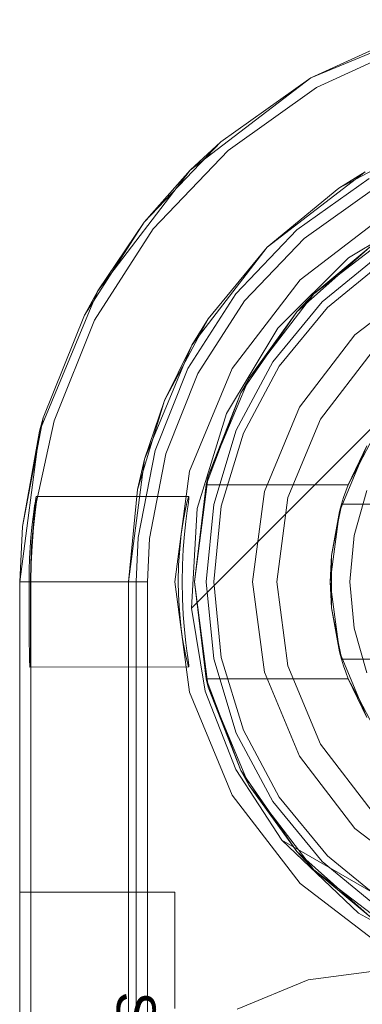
# Model space of a CAD drawing. Extents: x -620 to 300, y 62 to 1112.
# Tile 145 of 200: x 166.5752 to 166.6441, y 605.0666 to 605.2649. Entities that reach past the tile are written whole.
import ezdxf

# ---------------------------------------------------------------- set-up
doc = ezdxf.new("R2010")
doc.units = 0
doc.layers.get('0').update_dxf_attribs({"lineweight": 13})
doc.layers.add('AM_6-A06CPVRYL0', color=2, linetype='Continuous', lineweight=35, true_color=0xffff00)
doc.styles.get("Standard").update_dxf_attribs({"font": 'ARIALN.TTF'})

# ---------------------------------------------------------------- blocks, each defined once
blk = doc.blocks.new('Referenz-A06CPVRZL0')
at = {"color": 9, "linetype": 'ByBlock', "lineweight": 13, "ltscale": 0.13, "true_color": 0xc1c9c4}
for p, q in [((166.66201, 605.2649), (166.63375, 605.25319)), ((166.65401, 605.26244), (166.63375, 605.25319)), ((166.63375, 605.25319), (166.65401, 605.26244)), ((166.63375, 605.25319), (166.60948, 605.23456)), ((166.63375, 605.25319), (166.6156, 605.24027)), ((166.6156, 605.24027), (166.63375, 605.25319)), ((166.60023, 605.22414), (166.6156, 605.24027)), ((166.6156, 605.24027), (166.60948, 605.23456)), ((166.63939, 605.23095), (166.65587, 605.23976)), ((166.60948, 605.23456), (166.59086, 605.21029)), ((166.60948, 605.23456), (166.60023, 605.22414)), ((166.62495, 605.2191), (166.64469, 605.23424)), ((166.63095, 605.22255), (166.64547, 605.23289)), ((166.64469, 605.23424), (166.63939, 605.23095)), ((166.63939, 605.23095), (166.62495, 605.2191)), ((166.58818, 605.2054), (166.60023, 605.22414)), ((166.60023, 605.22414), (166.59086, 605.21029)), ((166.61865, 605.20965), (166.63095, 605.22255)), ((166.6098, 605.19936), (166.62495, 605.2191)), ((166.62495, 605.2191), (166.61309, 605.20465)), ((166.64807, 605.21796), (166.63599, 605.20805)), ((166.63599, 605.20805), (166.64807, 605.21796)), ((166.64894, 605.21666), (166.6371, 605.20694)), ((166.65719, 605.21259), (166.64262, 605.20142)), ((166.65719, 605.21259), (166.64262, 605.20142)), ((166.59086, 605.21029), (166.57915, 605.18203)), ((166.59086, 605.21029), (166.58818, 605.2054)), ((166.60901, 605.19466), (166.61865, 605.20965)), ((166.63599, 605.20805), (166.62608, 605.19597)), ((166.62608, 605.19597), (166.63599, 605.20805)), ((166.58818, 605.2054), (166.5799, 605.18472)), ((166.6371, 605.20694), (166.62738, 605.1951)), ((166.60429, 605.18818), (166.61309, 605.20465)), ((166.61309, 605.20465), (166.6098, 605.19936)), ((166.64262, 605.20142), (166.63145, 605.18686)), ((166.64262, 605.20142), (166.63145, 605.18686)), ((166.60028, 605.17637), (166.6098, 605.19936)), ((166.6098, 605.19936), (166.60429, 605.18818)), ((166.64607, 605.19797), (166.63567, 605.18442)), ((166.63567, 605.18442), (166.64607, 605.19797)), ((166.62608, 605.19597), (166.61872, 605.1822)), ((166.61872, 605.1822), (166.62608, 605.19597)), ((166.60239, 605.17811), (166.60901, 605.19466)), ((166.62738, 605.1951), (166.62016, 605.1816)), ((166.59886, 605.1703), (166.60429, 605.18818)), ((166.60429, 605.18818), (166.60028, 605.17637)), ((166.63145, 605.18686), (166.62443, 605.1699)), ((166.63145, 605.18686), (166.62443, 605.1699)), ((166.57569, 605.16284), (166.5799, 605.18472)), ((166.5799, 605.18472), (166.57915, 605.18203)), ((166.63567, 605.18442), (166.62913, 605.16864)), ((166.62913, 605.16864), (166.63567, 605.18442)), ((166.57915, 605.18203), (166.57515, 605.1517)), ((166.57915, 605.18203), (166.57569, 605.16284)), ((166.61872, 605.1822), (166.61419, 605.16725)), ((166.61419, 605.16725), (166.61872, 605.1822)), ((166.62016, 605.1816), (166.61572, 605.16694)), ((166.59902, 605.16061), (166.60239, 605.17811)), ((166.59703, 605.1517), (166.60028, 605.17637)), ((166.60028, 605.17637), (166.59886, 605.1703)), ((166.59886, 605.1703), (166.59703, 605.1517)), ((166.62443, 605.1699), (166.62203, 605.1517)), ((166.62443, 605.1699), (166.62203, 605.1517)), ((166.62913, 605.16864), (166.6269, 605.1517)), ((166.6269, 605.1517), (166.62913, 605.16864)), ((166.61419, 605.16725), (166.61265, 605.1517)), ((166.61265, 605.1517), (166.61419, 605.16725)), ((166.61572, 605.16694), (166.61422, 605.1517)), ((166.57569, 605.16284), (166.57515, 605.1517)), ((166.57515, 605.1517), (166.57569, 605.16284)), ((166.59859, 605.1517), (166.59902, 605.16061)), ((166.57515, 605.1517), (166.57515, 602.57358)), ((166.57515, 605.1517), (166.57555, 605.1517)), ((166.57515, 602.57358), (166.57515, 605.1517)), ((166.57515, 605.1517), (166.57515, 605.1517)), ((166.57555, 605.1517), (166.57674, 605.1517)), ((166.57674, 605.1517), (166.57867, 605.1517)), ((166.57867, 605.1517), (166.58127, 605.1517)), ((166.58127, 605.1517), (166.58447, 605.1517)), ((166.58447, 605.1517), (166.58815, 605.1517)), ((166.58815, 605.1517), (166.59218, 605.1517)), ((166.59218, 605.1517), (166.59643, 605.1517)), ((166.59643, 605.1517), (166.59859, 605.1517)), ((166.59703, 602.57358), (166.59703, 605.1517)), ((166.59703, 605.1517), (166.59703, 605.0142)), ((166.59703, 605.1517), (166.59703, 605.1517)), ((166.59859, 604.09701), (166.59859, 605.1517)), ((166.61265, 605.1517), (166.61419, 605.13615)), ((166.61419, 605.13615), (166.61265, 605.1517)), ((166.61422, 605.1517), (166.61572, 605.13646)), ((166.62203, 605.1517), (166.62443, 605.1335)), ((166.62203, 605.1517), (166.62443, 605.1335)), ((166.6269, 605.1517), (166.62913, 605.13476)), ((166.62913, 605.13476), (166.6269, 605.1517)), ((166.61419, 605.13615), (166.61872, 605.12121)), ((166.61872, 605.12121), (166.61419, 605.13615)), ((166.61572, 605.13646), (166.62016, 605.1218)), ((166.62913, 605.13476), (166.63567, 605.11898)), ((166.63567, 605.11898), (166.62913, 605.13476)), ((166.62443, 605.1335), (166.63145, 605.11654)), ((166.62443, 605.1335), (166.63145, 605.11654)), ((166.62016, 605.1218), (166.62738, 605.1083)), ((166.61872, 605.12121), (166.62608, 605.10743)), ((166.62608, 605.10743), (166.61872, 605.12121)), ((166.63567, 605.11898), (166.64607, 605.10543)), ((166.64607, 605.10543), (166.63567, 605.11898)), ((166.63145, 605.11654), (166.64262, 605.10198)), ((166.63145, 605.11654), (166.64262, 605.10198)), ((166.62738, 605.1083), (166.6371, 605.09646)), ((166.62608, 605.10743), (166.63599, 605.09535)), ((166.63599, 605.09535), (166.62608, 605.10743)), ((166.64262, 605.10198), (166.65719, 605.09081)), ((166.64262, 605.10198), (166.65719, 605.09081)), ((166.6371, 605.09646), (166.64894, 605.08674)), ((166.63599, 605.09535), (166.64807, 605.08544)), ((166.64807, 605.08544), (166.63599, 605.09535)), ((166.57515, 605.0892), (166.57515, 605.0884)), ((166.6064, 605.0892), (166.57515, 605.0892)), ((166.57515, 605.0892), (166.57515, 605.0892)), ((166.6064, 605.0892), (166.57515, 605.0892)), ((166.57515, 605.0884), (166.57515, 605.0892)), ((166.57515, 605.0884), (166.57515, 605.08606)), ((166.57515, 605.08606), (166.57515, 605.0884)), ((166.6064, 605.0884), (166.6064, 605.0892)), ((166.6064, 605.0884), (166.6064, 605.0892)), ((166.6064, 605.0892), (166.6064, 605.0892)), ((166.6064, 605.08606), (166.6064, 605.0884)), ((166.6064, 605.08606), (166.6064, 605.0884)), ((166.57515, 605.08606), (166.57515, 605.08234)), ((166.57515, 605.08234), (166.57515, 605.08606)), ((166.6064, 605.08234), (166.6064, 605.08606)), ((166.6064, 605.08234), (166.6064, 605.08606)), ((166.57515, 605.08234), (166.57515, 605.07748)), ((166.57515, 605.07748), (166.57515, 605.08234)), ((166.6064, 605.07748), (166.6064, 605.08234)), ((166.6064, 605.07748), (166.6064, 605.08234)), ((166.57515, 605.07748), (166.57515, 605.07183)), ((166.57515, 605.07183), (166.57515, 605.07748)), ((166.6064, 605.07183), (166.6064, 605.07748)), ((166.6064, 605.07183), (166.6064, 605.07748)), ((166.57515, 605.07183), (166.57515, 605.06576)), ((166.57515, 605.06576), (166.57515, 605.07183)), ((166.6064, 605.06576), (166.6064, 605.07183)), ((166.6064, 605.06576), (166.6064, 605.07183))]:
    blk.add_line(p, q, dxfattribs=at)
at = {"color": 251, "linetype": 'ByBlock', "lineweight": 13, "ltscale": 0.13, "true_color": 0x636363}
for p, q in [((166.66201, 605.2649), (166.63375, 605.25319)), ((166.63487, 605.25124), (166.65475, 605.26032)), ((166.63375, 605.25319), (166.60948, 605.23456)), ((166.61708, 605.23856), (166.63487, 605.25124)), ((166.602, 605.22275), (166.61708, 605.23856)), ((166.60948, 605.23456), (166.59086, 605.21029)), ((166.6097, 605.1464), (166.69765, 605.23434)), ((166.6097, 605.1464), (166.69765, 605.23434)), ((166.63242, 605.22085), (166.64659, 605.23094)), ((166.6413, 605.21692), (166.65847, 605.22727)), ((166.64937, 605.22612), (166.63158, 605.21247)), ((166.59018, 605.20437), (166.602, 605.22275)), ((166.62042, 605.20826), (166.63242, 605.22085)), ((166.62713, 605.20274), (166.6413, 605.21692)), ((166.63158, 605.21247), (166.61792, 605.19467)), ((166.59086, 605.21029), (166.57915, 605.18203)), ((166.61101, 605.19363), (166.62042, 605.20826)), ((166.58206, 605.18408), (166.59018, 605.20437)), ((166.61677, 605.18557), (166.62713, 605.20274)), ((166.60455, 605.17748), (166.61101, 605.19363)), ((166.61792, 605.19467), (166.60933, 605.17394)), ((166.61085, 605.16642), (166.61677, 605.18557)), ((166.57854, 605.16782), (166.58206, 605.18408)), ((166.57915, 605.18203), (166.57515, 605.1517)), ((166.60126, 605.1604), (166.60455, 605.17748)), ((166.60933, 605.17394), (166.6064, 605.1517)), ((166.57815, 605.167), (166.5783, 605.16793)), ((166.57825, 605.16563), (166.57854, 605.16782)), ((166.57839, 605.16784), (166.57828, 605.16689)), ((166.5783, 605.16793), (166.57841, 605.16855)), ((166.57846, 605.1685), (166.57839, 605.16784)), ((166.57841, 605.16855), (166.57848, 605.16886)), ((166.57849, 605.16884), (166.57846, 605.1685)), ((166.6092, 605.16889), (166.57848, 605.16886)), ((166.57848, 605.16886), (166.57849, 605.16884)), ((166.60844, 605.16598), (166.60879, 605.16757)), ((166.60879, 605.16757), (166.60906, 605.16855)), ((166.60887, 605.166), (166.60909, 605.16759)), ((166.60906, 605.16855), (166.6092, 605.16889)), ((166.60909, 605.16759), (166.60921, 605.16856)), ((166.60921, 605.16856), (166.6092, 605.16889)), ((166.57779, 605.16431), (166.57798, 605.16579)), ((166.57814, 605.16564), (166.57784, 605.16264)), ((166.57793, 605.16263), (166.57825, 605.16563)), ((166.57798, 605.16579), (166.57815, 605.167)), ((166.57828, 605.16689), (166.57814, 605.16564)), ((166.60805, 605.16385), (166.60844, 605.16598)), ((166.60859, 605.16386), (166.60887, 605.166)), ((166.6097, 605.1464), (166.61085, 605.16642)), ((166.5776, 605.16259), (166.57779, 605.16431)), ((166.60767, 605.16126), (166.60805, 605.16385)), ((166.60831, 605.16125), (166.60859, 605.16386)), ((166.57742, 605.16068), (166.5776, 605.16259)), ((166.57763, 605.15892), (166.57793, 605.16263)), ((166.57784, 605.16264), (166.57766, 605.16044)), ((166.57727, 605.15859), (166.57742, 605.16068)), ((166.57766, 605.16044), (166.57756, 605.15892)), ((166.60084, 605.1517), (166.60126, 605.1604)), ((166.60735, 605.15829), (166.60767, 605.16126)), ((166.60806, 605.15829), (166.60831, 605.16125)), ((166.57715, 605.15637), (166.57727, 605.15859)), ((166.57756, 605.15892), (166.57741, 605.1554)), ((166.57747, 605.1554), (166.57763, 605.15892)), ((166.60714, 605.15507), (166.60735, 605.15829)), ((166.60789, 605.15506), (166.60806, 605.15829)), ((166.57708, 605.15407), (166.57715, 605.15637)), ((166.57705, 605.1517), (166.57708, 605.15407)), ((166.57741, 605.1554), (166.57735, 605.1517)), ((166.57741, 605.1517), (166.57747, 605.1554)), ((166.60706, 605.1517), (166.60714, 605.15507)), ((166.60783, 605.1517), (166.60789, 605.15506)), ((166.57515, 605.1517), (166.57705, 605.1517)), ((166.57515, 605.1517), (166.57515, 602.57358)), ((166.57705, 605.1517), (166.57705, 605.14835)), ((166.57735, 605.1517), (166.57741, 605.1517)), ((166.57735, 605.1517), (166.57735, 605.14835)), ((166.57741, 605.1517), (166.5778, 605.1517)), ((166.57741, 605.1517), (166.57741, 605.14835)), ((166.5778, 605.1517), (166.57899, 605.1517)), ((166.57899, 605.1517), (166.58092, 605.1517)), ((166.58092, 605.1517), (166.58352, 605.1517)), ((166.58352, 605.1517), (166.58672, 605.1517)), ((166.58672, 605.1517), (166.5904, 605.1517)), ((166.5904, 605.1517), (166.59443, 605.1517)), ((166.59443, 605.1517), (166.59868, 605.1517)), ((166.59868, 605.1517), (166.60084, 605.1517)), ((166.60084, 605.1517), (166.60084, 602.57358)), ((166.6064, 605.1517), (166.60933, 605.12946)), ((166.60711, 605.14918), (166.60706, 605.1517)), ((166.60789, 605.1483), (166.60783, 605.1517)), ((166.57705, 605.14835), (166.57706, 605.14512)), ((166.57735, 605.14835), (166.57734, 605.14512)), ((166.57741, 605.14835), (166.57741, 605.14512)), ((166.60723, 605.14672), (166.60711, 605.14918)), ((166.60806, 605.14503), (166.60789, 605.1483)), ((166.60742, 605.14437), (166.60723, 605.14672)), ((166.61251, 605.12968), (166.6097, 605.1464)), ((166.6097, 605.1464), (166.6097, 605.1464)), ((166.61251, 605.12968), (166.6097, 605.1464)), ((166.57706, 605.14512), (166.57708, 605.14215)), ((166.57734, 605.14512), (166.57733, 605.14384)), ((166.57733, 605.14384), (166.57733, 605.14215)), ((166.57741, 605.14512), (166.57741, 605.14215)), ((166.60766, 605.14218), (166.60742, 605.14437)), ((166.60832, 605.14203), (166.60806, 605.14503)), ((166.57708, 605.14215), (166.57709, 605.13955)), ((166.57733, 605.14215), (166.57731, 605.13955)), ((166.57741, 605.14215), (166.57741, 605.13955)), ((166.60794, 605.14021), (166.60766, 605.14218)), ((166.60861, 605.1394), (166.60832, 605.14203)), ((166.60824, 605.13847), (166.60794, 605.14021)), ((166.57709, 605.13955), (166.57712, 605.13741)), ((166.57731, 605.13955), (166.57728, 605.13741)), ((166.57741, 605.13955), (166.57741, 605.13741)), ((166.60852, 605.13702), (166.60824, 605.13847)), ((166.60882, 605.13777), (166.60861, 605.1394)), ((166.60901, 605.13645), (166.60882, 605.13777)), ((166.57712, 605.13741), (166.57714, 605.13582)), ((166.57714, 605.13582), (166.57717, 605.13484)), ((166.57726, 605.13582), (166.57723, 605.13484)), ((166.57728, 605.13741), (166.57726, 605.13582)), ((166.57741, 605.13741), (166.57741, 605.13582)), ((166.57741, 605.13582), (166.57741, 602.59076)), ((166.60878, 605.13587), (166.60852, 605.13702)), ((166.60899, 605.13507), (166.60878, 605.13587)), ((166.60914, 605.13546), (166.60901, 605.13645)), ((166.57717, 605.13484), (166.5772, 605.13451)), ((166.57723, 605.13484), (166.5772, 605.13451)), ((166.5772, 605.13451), (166.60922, 605.13453)), ((166.60914, 605.13461), (166.60899, 605.13507)), ((166.60922, 605.13481), (166.60914, 605.13546)), ((166.60922, 605.13453), (166.60914, 605.13461)), ((166.60922, 605.13453), (166.60922, 605.13481)), ((166.60933, 605.12946), (166.61792, 605.10873)), ((166.61867, 605.11388), (166.61251, 605.12968)), ((166.61867, 605.11388), (166.61251, 605.12968)), ((166.62792, 605.09967), (166.61867, 605.11388)), ((166.62792, 605.09967), (166.61867, 605.11388)), ((166.61792, 605.10873), (166.63158, 605.09093)), ((166.62792, 605.09967), (166.64332, 605.08496)), ((166.65265, 605.0853), (166.62792, 605.09967)), ((166.62792, 605.09967), (166.62792, 605.09967)), ((166.65265, 605.0853), (166.62792, 605.09967)), ((166.63158, 605.09093), (166.64937, 605.07728)), ((166.64332, 605.08496), (166.66197, 605.07466)), ((166.63323, 605.07155), (166.64859, 605.07358)), ((166.64859, 605.07358), (166.63323, 605.07155)), ((166.6189, 605.06562), (166.63323, 605.07155)), ((166.63323, 605.07155), (166.6189, 605.06562))]:
    blk.add_line(p, q, dxfattribs=at)
at = {"color": 7, "linetype": 'ByBlock', "lineweight": 13, "ltscale": 0.13}
for p, q in [((166.63434, 605.20971), (166.65133, 605.22274)), ((166.65133, 605.22274), (166.63434, 605.20971)), ((166.6309, 605.20605), (166.6457, 605.21918)), ((166.6457, 605.21918), (166.6309, 605.20605)), ((166.6457, 605.21918), (166.63434, 605.20971)), ((166.6457, 605.21918), (166.63434, 605.20971)), ((166.6213, 605.19272), (166.63434, 605.20971)), ((166.63434, 605.20971), (166.6213, 605.19272)), ((166.63434, 605.20971), (166.6309, 605.20605)), ((166.63434, 605.20971), (166.6309, 605.20605)), ((166.61967, 605.18975), (166.6309, 605.20605)), ((166.6309, 605.20605), (166.61967, 605.18975)), ((166.6309, 605.20605), (166.6213, 605.19272)), ((166.6309, 605.20605), (166.6213, 605.19272)), ((166.61311, 605.17293), (166.6213, 605.19272)), ((166.6213, 605.19272), (166.61311, 605.17293)), ((166.6213, 605.19272), (166.61967, 605.18975)), ((166.6213, 605.19272), (166.61967, 605.18975)), ((166.61267, 605.17123), (166.61967, 605.18975)), ((166.61967, 605.18975), (166.61267, 605.17123)), ((166.61967, 605.18975), (166.61311, 605.17293)), ((166.61967, 605.18975), (166.61311, 605.17293)), ((166.64351, 605.17549), (166.64628, 605.18073)), ((166.63952, 605.16585), (166.64498, 605.17904)), ((166.64498, 605.17904), (166.64126, 605.17123)), ((166.64126, 605.17123), (166.64351, 605.17549)), ((166.61031, 605.1517), (166.61311, 605.17293)), ((166.61311, 605.17293), (166.61031, 605.1517)), ((166.61311, 605.17293), (166.61267, 605.17123)), ((166.61311, 605.17293), (166.61267, 605.17123)), ((166.61267, 605.17123), (166.61031, 605.1517)), ((166.61267, 605.17123), (166.64126, 605.17123)), ((166.61267, 605.17123), (166.61267, 605.17123)), ((166.64126, 605.17123), (166.61267, 605.17123)), ((166.64079, 605.16994), (166.64034, 605.16864)), ((166.64126, 605.17123), (166.64079, 605.16994)), ((166.64126, 605.17123), (166.64126, 605.17123)), ((166.64499, 605.17005), (166.64243, 605.16103)), ((166.64034, 605.16864), (166.63993, 605.16733)), ((166.63765, 605.1517), (166.63952, 605.16585)), ((166.63993, 605.16733), (166.63791, 605.15697)), ((166.63952, 605.16585), (166.63791, 605.15697)), ((166.63925, 605.16385), (166.63976, 605.16644)), ((166.63993, 605.16733), (166.63952, 605.16585)), ((166.63976, 605.16644), (166.63993, 605.16733)), ((166.74475, 605.16733), (166.63993, 605.16733)), ((166.63993, 605.16733), (166.64013, 605.16733)), ((166.63993, 605.16733), (166.63993, 605.16733)), ((166.64013, 605.16733), (166.74456, 605.16733)), ((166.63791, 605.15697), (166.63925, 605.16385)), ((166.64243, 605.16103), (166.64156, 605.1517)), ((166.63791, 605.15697), (166.63765, 605.1517)), ((166.63791, 605.15697), (166.63791, 605.15364)), ((166.63791, 605.15364), (166.63791, 605.14976)), ((166.61311, 605.13047), (166.61031, 605.1517)), ((166.61031, 605.1517), (166.61267, 605.13217)), ((166.61031, 605.1517), (166.61311, 605.13047)), ((166.63952, 605.13755), (166.63765, 605.1517)), ((166.63765, 605.1517), (166.63791, 605.14643)), ((166.64156, 605.1517), (166.64243, 605.14237)), ((166.63791, 605.14976), (166.63791, 605.14643)), ((166.63791, 605.14643), (166.63993, 605.13608)), ((166.63925, 605.13956), (166.63791, 605.14643)), ((166.63791, 605.14643), (166.63952, 605.13755)), ((166.64243, 605.14237), (166.64499, 605.13336)), ((166.63976, 605.13696), (166.63925, 605.13956)), ((166.64498, 605.12436), (166.63952, 605.13755)), ((166.63952, 605.13755), (166.63993, 605.13608)), ((166.63993, 605.13608), (166.63976, 605.13696)), ((166.63993, 605.13608), (166.74475, 605.13608)), ((166.64013, 605.13608), (166.63993, 605.13608)), ((166.63993, 605.13608), (166.64034, 605.13476)), ((166.63993, 605.13608), (166.63993, 605.13608)), ((166.74456, 605.13608), (166.64013, 605.13608)), ((166.64034, 605.13476), (166.64079, 605.13346)), ((166.61267, 605.13217), (166.61311, 605.13047)), ((166.61267, 605.13217), (166.61311, 605.13047)), ((166.61967, 605.11365), (166.61267, 605.13217)), ((166.64126, 605.13217), (166.61267, 605.13217)), ((166.61267, 605.13217), (166.61267, 605.13217)), ((166.61267, 605.13217), (166.61967, 605.11365)), ((166.64126, 605.13217), (166.61267, 605.13217)), ((166.64079, 605.13346), (166.64126, 605.13217)), ((166.64351, 605.12791), (166.64126, 605.13217)), ((166.64126, 605.13217), (166.64498, 605.12436)), ((166.64126, 605.13217), (166.64126, 605.13217)), ((166.61311, 605.13047), (166.61967, 605.11365)), ((166.6213, 605.11069), (166.61311, 605.13047)), ((166.61311, 605.13047), (166.61967, 605.11365)), ((166.61311, 605.13047), (166.6213, 605.11069)), ((166.64628, 605.12267), (166.64351, 605.12791)), ((166.61967, 605.11365), (166.6213, 605.11069)), ((166.6309, 605.09735), (166.61967, 605.11365)), ((166.61967, 605.11365), (166.6213, 605.11069)), ((166.61967, 605.11365), (166.6309, 605.09735)), ((166.6213, 605.11069), (166.6309, 605.09735)), ((166.63434, 605.0937), (166.6213, 605.11069)), ((166.6213, 605.11069), (166.6309, 605.09735)), ((166.6213, 605.11069), (166.63434, 605.0937)), ((166.6457, 605.08422), (166.6309, 605.09735)), ((166.6309, 605.09735), (166.63434, 605.0937)), ((166.6309, 605.09735), (166.63434, 605.0937)), ((166.6309, 605.09735), (166.6457, 605.08422)), ((166.63434, 605.0937), (166.6457, 605.08422)), ((166.65133, 605.08066), (166.63434, 605.0937)), ((166.63434, 605.0937), (166.6457, 605.08422)), ((166.63434, 605.0937), (166.65133, 605.08066))]:
    blk.add_line(p, q, dxfattribs=at)
at = {"layer": 'AM_6-A06CPVRYL0', "linetype": 'ByBlock', "ltscale": 0.35, "insert": (166.6025, 605.06917), "char_height": 0.0078125, "attachment_point": 1, "rotation": 270}
blk.add_mtext('{\\fArial;Schraube_TK34mm-schwarz}', dxfattribs=at)

msp = doc.modelspace()

# ---------------------------------------------------------------- block references
at = {"color": 8, "lineweight": 25, "ltscale": 0.25, "true_color": 0x808080}
msp.add_blockref('Referenz-A06CPVRZL0', (0, 0), dxfattribs=at)

doc.saveas('drawing.dxf')
